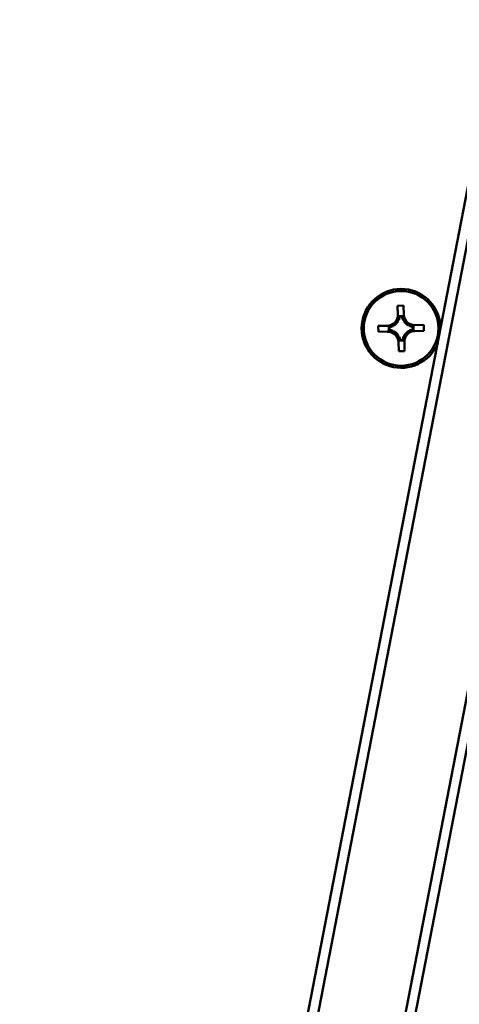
# Model space of a CAD drawing. Header units: inches. Extents: x 2.9 to 75, y -2.3 to 43.7.
# Tile 9 of 155: x 16.7 to 18, y 13.7 to 16.7. Entities that reach past the tile are written whole.
import ezdxf

# ---------------------------------------------------------------- set-up
doc = ezdxf.new("R2010")
doc.units = ezdxf.units.IN
doc.header["$MEASUREMENT"] = 0
doc.layers.add('Dimensions(ROSSANSI)', color=7, linetype='Continuous', lineweight=25)
doc.layers.add('Visible Edges(ROSSANSI)', color=7, linetype='Continuous', lineweight=50)
doc.styles.add('DEFAULT-ROSSANSI', font='arial.ttf')
doc.dimstyles.new('DEFAULT-ROSSANSI', dxfattribs={"dimtxt": 1, "dimasz": 0.098425, "dimexe": 0.125, "dimexo": 0.0625, "dimgap": 0.031496, "dimtad": 0, "dimtih": 1, "dimtoh": 1, "dimrnd": 1e-08, "dimzin": 0, "dimdsep": 46, "dimtxsty": 'DEFAULT-ROSSANSI', "dimcen": 0.09, "dimdle": 0.393701, "dimclrd": 7, "dimclre": 7, "dimclrt": 179, "dimadec": 0, "dimazin": 0, "dimtfac": 1, "dimtofl": 0, "dimtmove": 0, "dimatfit": 3, "dimfxl": 1, "dimtolj": 1, "dimtzin": 0, "dimlwd": 25, "dimlwe": 25, "dimarcsym": 0})

# ---------------------------------------------------------------- blocks, each defined once
blk = doc.blocks.new('*D6')
at = {"layer": 'Defpoints', "color": 0}
for p in [(20.4241, 20.8044), (17.2597, 10.0939), (23.203, 7.5773)]:
    blk.add_point(p, dxfattribs=at)
at = {"layer": 'Dimensions(ROSSANSI)', "color": 7, "lineweight": 25}
for p, q in [((20.4816, 20.78), (27.6449, 17.7468)), ((27.4914, 17.7049), (24.4043, 10.4143)), ((17.3172, 10.0695), (23.3181, 7.5285)), ((23.2413, 7.6679), (23.8348, 9.0695))]:
    blk.add_line(p, q, dxfattribs=at)
at = {"layer": 'Dimensions(ROSSANSI)', "color": 7}
for points in [[(27.4763, 17.7113), (27.5066, 17.6985), (27.5298, 17.7955)], [(23.2262, 7.6743), (23.2564, 7.6615), (23.203, 7.5773)]]:
    blk.add_solid(points, dxfattribs=at)
at = {"layer": 'Dimensions(ROSSANSI)', "color": 179, "lineweight": 25, "insert": (20.1629, 10.3828), "char_height": 1, "attachment_point": 1, "style": 'DEFAULT-ROSSANSI'}
blk.add_mtext('\\A1;11.10 [281.9]', dxfattribs=at)
blk = doc.blocks.new('*D10')
at = {"layer": 'Defpoints', "color": 0}
for p in [(19.8209, 25.724), (20.3454, 20.6186), (14.9174, 20.4942), (14.9174, 7.7999)]:
    blk.add_point(p, dxfattribs=at)
at = {"layer": 'Dimensions(ROSSANSI)', "color": 7, "lineweight": 25}
for p, q in [((14.9174, 20.5567), (14.9174, 26.5076)), ((20.3698, 20.6762), (22.212, 25.0268))]:
    blk.add_line(p, q, dxfattribs=at)
for start, end in [(81.72058, 89.69653), (67.35347, 75.29278)]:
    blk.add_arc((14.9174, 7.7999), 18.5827, start, end, dxfattribs=at)
at = {"layer": 'Dimensions(ROSSANSI)', "color": 7}
for points in [[(15.0158, 26.3659), (15.0159, 26.3987), (14.9174, 26.3826)], [(22.0789, 24.965), (22.0662, 24.9347), (22.1633, 24.9117)]]:
    blk.add_solid(points, dxfattribs=at)
at = {"layer": 'Dimensions(ROSSANSI)', "color": 179, "lineweight": 25, "insert": (17.6248, 26.5221), "char_height": 1, "attachment_point": 1, "style": 'DEFAULT-ROSSANSI'}
blk.add_mtext('\\A1;23°', dxfattribs=at)
blk = doc.blocks.new('*D11')
at = {"layer": 'Defpoints', "color": 0}
for p in [(14.9174, 20.4942), (17.3594, 10.2801), (15.5749, 2.791), (14.9174, -2.3416)]:
    blk.add_point(p, dxfattribs=at)
at = {"layer": 'Dimensions(ROSSANSI)', "color": 7, "lineweight": 25}
for p, q in [((14.9174, 20.4317), (14.9174, 2.7079)), ((17.3475, 10.2188), (15.8766, 2.616))]:
    blk.add_line(p, q, dxfattribs=at)
for start, end in [(90, 92.4169), (80.1398, 88.9102)]:
    blk.add_arc((14.9174, -2.3416), 5.1745, start, end, dxfattribs=at)
at = {"layer": 'Dimensions(ROSSANSI)', "color": 7}
for points in [[(15.0157, 2.8156), (15.016, 2.8484), (14.9174, 2.8329)], [(15.8065, 2.7726), (15.8005, 2.7404), (15.9003, 2.7387)]]:
    blk.add_solid(points, dxfattribs=at)
at = {"layer": 'Dimensions(ROSSANSI)', "color": 179, "lineweight": 25, "insert": (12.8, 3.1978), "char_height": 1, "attachment_point": 1, "style": 'DEFAULT-ROSSANSI'}
blk.add_mtext('\\A1;11°', dxfattribs=at)
blk = doc.blocks.new('*D12')
at = {"layer": 'Defpoints', "color": 0}
for p in [(18.9095, 20.6244), (7.7622, 12.3368), (16.9617, 10.557)]:
    blk.add_point(p, dxfattribs=at)
at = {"layer": 'Dimensions(ROSSANSI)', "color": 7, "lineweight": 25}
for p, q in [((18.8482, 20.6362), (9.5873, 22.428)), ((9.6913, 22.3076), (8.8662, 18.0429)), ((7.7809, 12.4335), (8.6061, 16.6982)), ((16.9004, 10.5688), (7.6395, 12.3606))]:
    blk.add_line(p, q, dxfattribs=at)
at = {"layer": 'Dimensions(ROSSANSI)', "color": 7}
for points in [[(9.6752, 22.3107), (9.7074, 22.3045), (9.71, 22.4042)], [(7.7648, 12.4366), (7.797, 12.4304), (7.7622, 12.3368)]]:
    blk.add_solid(points, dxfattribs=at)
at = {"layer": 'Dimensions(ROSSANSI)', "color": 179, "lineweight": 25, "insert": (4.7795, 18.0114), "char_height": 1, "attachment_point": 1, "style": 'DEFAULT-ROSSANSI'}
blk.add_mtext('\\A1;10.25 [260.5]', dxfattribs=at)
blk = doc.blocks.new('*D13')
at = {"layer": 'Defpoints', "color": 0}
for p in [(15.1212, 20.698), (3.624, 10.557), (16.9617, 10.557)]:
    blk.add_point(p, dxfattribs=at)
at = {"layer": 'Dimensions(ROSSANSI)', "color": 7, "lineweight": 25}
for p, q in [((15.0587, 20.698), (3.499, 20.698)), ((3.624, 20.5995), (3.624, 19.6156)), ((3.624, 10.6554), (3.624, 11.6393)), ((16.8992, 10.557), (3.499, 10.557))]:
    blk.add_line(p, q, dxfattribs=at)
at = {"layer": 'Dimensions(ROSSANSI)', "color": 7}
for points in [[(3.6076, 20.5995), (3.6404, 20.5995), (3.624, 20.698)], [(3.6076, 10.6554), (3.6404, 10.6554), (3.624, 10.557)]]:
    blk.add_solid(points, dxfattribs=at)
at = {"layer": 'Dimensions(ROSSANSI)', "color": 179, "lineweight": 25, "insert": (2.9831, 11.6708), "char_height": 1, "attachment_point": 1, "rotation": 90, "style": 'DEFAULT-ROSSANSI'}
blk.add_mtext('\\A1;10.14 [257.6]', dxfattribs=at)

msp = doc.modelspace()

# ---------------------------------------------------------------- linework, layer by layer
at = {"layer": 'Visible Edges(ROSSANSI)'}
for p, q in [((17.2367, 10.3039), (18.3956, 16.2938)), ((18.0617, 16.2425), (17.2945, 12.277)), ((17.3297, 12.3008), (18.0855, 16.2074)), ((18.3388, 16.1583), (17.583, 12.2518)), ((17.8389, 15.8281), (17.8569, 15.8285)), ((17.8396, 15.8006), (17.8389, 15.8281)), ((17.8569, 15.8285), (17.8576, 15.801)), ((17.8538, 15.7968), (17.8436, 15.7966)), ((17.8525, 15.7952), (17.845, 15.7951)), ((17.7808, 15.7672), (17.8083, 15.7679)), ((17.7813, 15.7492), (17.7808, 15.7672)), ((17.8126, 15.7641), (17.8128, 15.7539)), ((17.8243, 15.7683), (17.8243, 15.7661)), ((17.8421, 15.7847), (17.8399, 15.7847)), ((17.8579, 15.7851), (17.8558, 15.785)), ((17.8744, 15.7673), (17.8744, 15.7694)), ((17.8849, 15.7569), (17.8847, 15.7644)), ((17.8865, 15.7556), (17.8863, 15.7658)), ((17.8903, 15.7698), (17.9178, 15.7704)), ((17.9178, 15.7704), (17.9182, 15.7525)), ((17.8088, 15.7499), (17.7813, 15.7492)), ((17.8141, 15.7628), (17.8143, 15.7553)), ((17.8247, 15.7524), (17.8247, 15.7503)), ((17.8411, 15.7346), (17.8433, 15.7346)), ((17.857, 15.735), (17.8591, 15.735)), ((17.8748, 15.7514), (17.8747, 15.7536)), ((17.9182, 15.7525), (17.8907, 15.7518)), ((17.8421, 15.6912), (17.8415, 15.7186)), ((17.8453, 15.7229), (17.8555, 15.7231)), ((17.8466, 15.7245), (17.8541, 15.7246)), ((17.8595, 15.7191), (17.8601, 15.6916)), ((17.8601, 15.6916), (17.8421, 15.6912))]:
    msp.add_line(p, q, dxfattribs=at)
msp.add_circle((17.8495, 15.7598), 0.1125, dxfattribs=at)
for centre, radius, start, end in [((17.8495, 15.7598), 0.119, 0.4383, 337.6617), ((17.8076, 15.7999), 0.032, 271.34, 1.34), ((17.8076, 15.7999), 0.0377, 336.2976, 352.6617), ((17.8896, 15.8018), 0.0377, 190.0183, 206.3824), ((17.8896, 15.8018), 0.032, 181.34, 271.34), ((17.8076, 15.7999), 0.0377, 280.0183, 296.3824), ((17.8076, 15.7999), 0.0377, 303.2247, 329.4553), ((17.8896, 15.8018), 0.0377, 213.2247, 239.4553), ((17.8896, 15.8018), 0.0377, 246.2976, 262.6617), ((17.8095, 15.7179), 0.032, 1.34, 91.34), ((17.8095, 15.7179), 0.0377, 66.2976, 82.6617), ((17.8095, 15.7179), 0.0377, 33.2247, 59.4553), ((17.8095, 15.7179), 0.0377, 10.0183, 26.3824), ((17.8915, 15.7198), 0.0377, 156.2976, 172.6617), ((17.8915, 15.7198), 0.0377, 123.2247, 149.4553), ((17.8915, 15.7198), 0.032, 91.34, 181.34), ((17.8915, 15.7198), 0.0377, 100.0183, 116.3824)]:
    msp.add_arc(centre, radius, start, end, dxfattribs=at)
for centre, major_axis, start_param, end_param in [((17.8077, 15.7951), (-0.0008, 0.0362), 4.397645, 4.728932), ((17.8897, 15.7971), (0.0008, -0.0362), 4.695846, 5.027133), ((17.8123, 15.8), (0.0362, 0.0008), 4.695846, 5.027133), ((17.8848, 15.8017), (0.0362, 0.0008), 4.397645, 4.728932), ((17.8142, 15.718), (-0.0362, -0.0008), 4.397645, 4.728932), ((17.8094, 15.7226), (-0.0008, 0.0362), 4.695846, 5.027133), ((17.8914, 15.7246), (0.0008, -0.0362), 4.397645, 4.728932), ((17.8867, 15.7197), (-0.0362, -0.0008), 4.695846, 5.027133)]:
    msp.add_ellipse(centre, major_axis=major_axis, ratio=0.9914, start_param=start_param, end_param=end_param, dxfattribs=at)
for points in [[(17.84, 15.7807), (17.8398, 15.7915), (17.8396, 15.8006)], [(17.8576, 15.801), (17.8578, 15.7919), (17.858, 15.7811)], [(17.8083, 15.7679), (17.8175, 15.7681), (17.8282, 15.7684)], [(17.8704, 15.7693), (17.8812, 15.7696), (17.8903, 15.7698)], [(17.8287, 15.7504), (17.8179, 15.7501), (17.8088, 15.7499)], [(17.8415, 15.7186), (17.8413, 15.7278), (17.841, 15.7385)], [(17.859, 15.739), (17.8593, 15.7282), (17.8595, 15.7191)], [(17.8907, 15.7518), (17.8816, 15.7516), (17.8708, 15.7513)]]:
    msp.add_rational_spline(points, [1, 1.0434797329, 1], degree=2, dxfattribs=at)
for points in [[(17.8436, 15.7966), (17.8443, 15.7958), (17.845, 15.7951)], [(17.8538, 15.7968), (17.8531, 15.796), (17.8525, 15.7952)], [(17.8126, 15.7641), (17.8133, 15.7634), (17.8141, 15.7628)], [(17.8863, 15.7658), (17.8855, 15.7651), (17.8847, 15.7644)], [(17.8128, 15.7539), (17.8135, 15.7546), (17.8143, 15.7553)], [(17.8865, 15.7556), (17.8857, 15.7563), (17.8849, 15.7569)], [(17.8453, 15.7229), (17.846, 15.7237), (17.8466, 15.7245)], [(17.8555, 15.7231), (17.8548, 15.7239), (17.8541, 15.7246)]]:
    msp.add_open_spline(points, degree=2, dxfattribs=at)

# ---------------------------------------------------------------- dimensions: what is measured, and where the dimension line sits
at = {"layer": 'Dimensions(ROSSANSI)', "color": 7, "lineweight": 25}
for base, center, p1, picture, middle in [((19.8209, 25.724), (14.9174, 7.7999), (20.3454, 20.6186), '*D10', (18.6142, 26.0112)), ((15.5749, 2.791), (14.9174, -2.3416), (17.3594, 10.2801), '*D11', (13.7339, 2.6958))]:
    dim = msp.add_angular_dim_3p(base=base, center=center, p1=p1, p2=(14.9174, 20.4942), dimstyle='DEFAULT-ROSSANSI', override={"dimadec": 0, "dimtp": 0, "dimtm": 0, "dimtdec": 0}, dxfattribs=at)
    dim.commit()
    dim.dimension.update_dxf_attribs({"geometry": picture, "text_midpoint": middle, "dimtype": 165})
for base, p1, p2, angle, override, picture, middle in [((7.7622, 12.3368), (18.9095, 20.6244), (16.9617, 10.557), 79.05, {"dimdec": 2, "dimtp": 0, "dimtm": 0, "dimtdec": 2, "dimatfit": 1}, '*D12', (8.7361, 17.3705)), ((23.203, 7.5773), (20.4241, 20.8044), (17.2597, 10.0939), 67.05, {"dimdec": 2, "dimtp": 0, "dimtm": 0, "dimtdec": 2, "dimatfit": 1}, '*D6', (24.1196, 9.7419)), ((3.624, 10.557), (15.1212, 20.698), (16.9617, 10.557), 90, {"dimtih": 0, "dimtoh": 0, "dimdec": 2, "dimtp": 0, "dimtm": 0, "dimtdec": 2, "dimatfit": 1}, '*D13', (3.624, 15.6275))]:
    dim = msp.add_linear_dim(base=base, p1=p1, p2=p2, angle=angle, dimstyle='DEFAULT-ROSSANSI', override=override, dxfattribs=at)
    dim.commit()
    dim.dimension.update_dxf_attribs({"geometry": picture, "text_midpoint": middle, "dimtype": 160})

doc.saveas('drawing.dxf')
